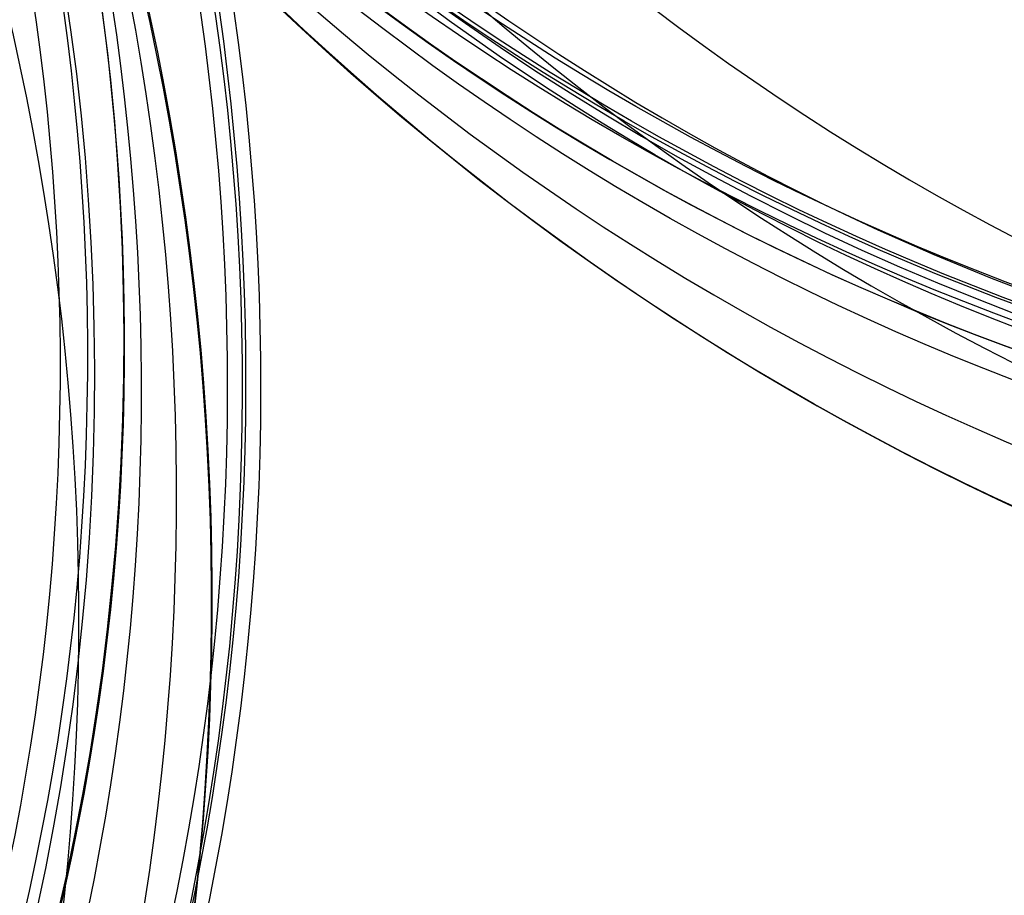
# Model space of a CAD drawing. Header units: millimetres. Extents: x -100 to 126, y -123 to 124.
# Tile 17 of 133: x 22 to 42, y -65 to -47. Entities that reach past the tile are written whole.
import ezdxf

# ---------------------------------------------------------------- set-up
doc = ezdxf.new("R2010")
doc.units = ezdxf.units.MM
doc.layers.add('Window garden_table', color=18, linetype='Continuous', true_color=0x000000)

msp = doc.modelspace()

# ---------------------------------------------------------------- linework, layer by layer
at = {"layer": 'Window garden_table', "extrusion": (-0.197890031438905, 0.01898812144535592, -0.9800402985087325)}
msp.add_circle((-2.639230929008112, -28.89937829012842, -190.9802152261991), 58.0726845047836, dxfattribs=at)
at = {"layer": 'Window garden_table', "extrusion": (-0.1978900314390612, 0.01898812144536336, -0.9800402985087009)}
msp.add_circle((-2.639230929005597, -28.89937829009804, -178.4530371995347), 56.11893305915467, dxfattribs=at)
at = {"layer": 'Window garden_table', "extrusion": (-0.1978900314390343, 0.01898812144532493, -0.9800402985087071)}
msp.add_circle((-2.639230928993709, -28.89937829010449, -193.480215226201), 55.57268450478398, dxfattribs=at)
at = {"layer": 'Window garden_table', "extrusion": (0.1978900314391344, -0.01898812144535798, 0.9800402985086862)}
msp.add_circle((2.639230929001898, -28.89937829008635, 160.9563221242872), 53.3216152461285, dxfattribs=at)
at = {"layer": 'Window garden_table', "extrusion": (-0.1978900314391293, 0.01898812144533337, -0.9800402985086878)}
msp.add_circle((-2.639230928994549, -28.89937829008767, -163.4802152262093), 52.2464788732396, dxfattribs=at)
at = {"layer": 'Window garden_table', "extrusion": (0.09758912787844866, 0.1731975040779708, -0.9800402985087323)}
msp.add_circle((-0.5139650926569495, -28.34734351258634, -190.8682362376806), 58.0726845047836, dxfattribs=at)
at = {"layer": 'Window garden_table', "extrusion": (0.09758912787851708, 0.1731975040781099, -0.9800402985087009)}
msp.add_circle((-0.5139650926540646, -28.34734351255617, -178.341058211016), 56.11893305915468, dxfattribs=at)
at = {"layer": 'Window garden_table', "extrusion": (-0.09758912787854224, -0.1731975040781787, 0.9800402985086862)}
msp.add_circle((0.5139650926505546, -28.34734351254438, 160.8443431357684), 53.3216152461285, dxfattribs=at)
at = {"layer": 'Window garden_table', "extrusion": (0.09758912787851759, 0.1731975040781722, -0.9800402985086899)}
msp.add_circle((-0.5139650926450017, -28.34734351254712, -163.3682362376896), 52.24647887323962, dxfattribs=at)
at = {"layer": 'Window garden_table', "extrusion": (0.09758912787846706, 0.1731975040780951, -0.9800402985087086)}
msp.add_circle((-0.5139650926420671, -28.34734351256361, -193.3682362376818), 55.57268450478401, dxfattribs=at)
at = {"layer": 'Window garden_table', "extrusion": (-0.2142236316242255, 0.001070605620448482, -0.9767840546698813)}
msp.add_arc((0.1339990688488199, -25.73626499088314, -167.4169840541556), 55.62077421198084, 91.74219605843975, 88.6636970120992, dxfattribs=at)
at = {"layer": 'Window garden_table', "extrusion": (-0.2142236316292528, 0.001070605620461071, -0.9767840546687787)}
for centre, radius, start, end in [((0.1339990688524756, -25.73626498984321, -167.0715134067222), 55.27530356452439, 91.7421960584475, 88.66369701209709), ((0.1339990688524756, -25.73626498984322, -167.7624547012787), 55.2753035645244, 91.74219605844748, 88.66369701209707), ((0.1339990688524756, -25.73626498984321, -167.4169840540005), 54.92983291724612, 91.74219605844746, 88.66369701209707)]:
    msp.add_arc(centre, radius, start, end, dxfattribs=at)
at = {"layer": 'Window garden_table', "extrusion": (0.1027248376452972, 0.1879907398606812, -0.9767840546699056)}
msp.add_arc((-0.5323598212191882, -25.464587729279, -164.2860971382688), 55.62077421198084, 91.74219605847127, 88.66369701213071, dxfattribs=at)
at = {"layer": 'Window garden_table', "extrusion": (0.1027248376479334, 0.1879907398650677, -0.9767840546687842)}
for centre, radius, start, end in [((-0.5323598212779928, -25.46458772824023, -163.9406264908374), 55.27530356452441, 91.74219605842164, 88.66369701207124), ((-0.5323598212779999, -25.46458772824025, -164.6315677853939), 55.27530356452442, 91.74219605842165, 88.66369701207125), ((-0.5323598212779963, -25.46458772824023, -164.2860971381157), 54.92983291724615, 91.74219605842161, 88.66369701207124)]:
    msp.add_arc(centre, radius, start, end, dxfattribs=at)
at = {"layer": 'Window garden_table', "extrusion": (0.1978900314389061, -0.01898812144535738, 0.9800402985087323)}
msp.add_arc((2.639230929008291, -28.89937829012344, 160.643325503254), 53.29697169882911, 89.99999999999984, 269.9999999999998, dxfattribs=at)
at = {"layer": 'Window garden_table', "extrusion": (-0.1978900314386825, 0.01898812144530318, -0.9800402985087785)}
msp.add_arc((-2.639230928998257, -28.89937829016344, -166.3171049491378), 54.19598604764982, 269.9999999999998, 89.99999999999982, dxfattribs=at)
at = {"layer": 'Window garden_table', "extrusion": (-0.1978900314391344, 0.01898812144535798, -0.9800402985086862)}
msp.add_arc((-2.639230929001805, -28.89937829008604, -164.8301665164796), 53.09254346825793, 270.0000000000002, 90.00000000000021, dxfattribs=at)
at = {"layer": 'Window garden_table', "extrusion": (-0.197890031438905, 0.01898812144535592, -0.9800402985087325)}
msp.add_arc((-2.639230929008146, -28.89937829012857, -190.588969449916), 58.04188007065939, 270.0000000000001, 90.00000000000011, dxfattribs=at)
at = {"layer": 'Window garden_table', "extrusion": (0.197890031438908, -0.01898812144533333, 0.9800402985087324)}
msp.add_arc((2.639230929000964, -28.89937829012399, 162.3985467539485), 52.70725160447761, 90.0000000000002, 270.0000000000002, dxfattribs=at)
at = {"layer": 'Window garden_table', "extrusion": (0.1978900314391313, -0.01898812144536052, 0.9800402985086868)}
msp.add_arc((2.639230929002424, -28.89937829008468, 191.371461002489), 53.10348893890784, 90.00000000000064, 270.0000000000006, dxfattribs=at)
at = {"layer": 'Window garden_table', "extrusion": (-0.09758912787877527, -0.173197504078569, 0.9800402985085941)}
msp.add_arc((0.5139650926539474, -28.34734351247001, 160.5313465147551), 53.29697169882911, 269.9999999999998, 89.99999999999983, dxfattribs=at)
at = {"layer": 'Window garden_table', "extrusion": (0.09758912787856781, 0.1731975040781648, -0.9800402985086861)}
msp.add_arc((-0.5139650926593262, -28.34734351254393, -166.2051259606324), 54.19598604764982, 90.00000000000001, 270, dxfattribs=at)
at = {"layer": 'Window garden_table', "extrusion": (0.09758912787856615, 0.1731975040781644, -0.9800402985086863)}
msp.add_arc((-0.5139650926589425, -28.34734351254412, -164.7181875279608), 53.09254346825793, 90.00000000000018, 270.0000000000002, dxfattribs=at)
at = {"layer": 'Window garden_table', "extrusion": (-0.09758912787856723, -0.1731975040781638, 0.9800402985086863)}
msp.add_arc((0.5139650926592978, -28.34734351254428, 162.2865677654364), 52.70725160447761, 270.0000000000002, 90.00000000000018, dxfattribs=at)
at = {"layer": 'Window garden_table', "extrusion": (0.09758912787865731, 0.1731975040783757, -0.98004029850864)}
msp.add_arc((-0.5139650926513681, -28.34734351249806, -190.4769904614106), 58.04188007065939, 89.99999999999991, 269.9999999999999, dxfattribs=at)
at = {"layer": 'Window garden_table', "extrusion": (-0.09758912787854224, -0.1731975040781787, 0.9800402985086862)}
msp.add_arc((0.5139650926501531, -28.3473435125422, 191.2594820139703), 53.10348893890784, 269.9999999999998, 89.99999999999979, dxfattribs=at)

doc.saveas('drawing.dxf')
